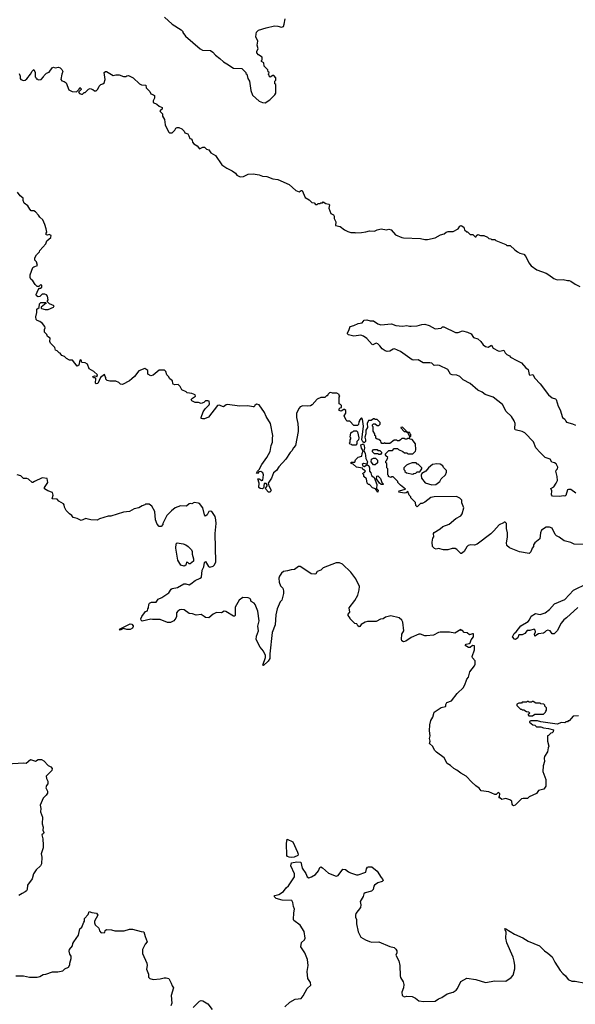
# Model space of a CAD drawing. Extents: x 2206940 to 2356632, y 511582 to 673215.
# Tile 47 of 228: x 2247400 to 2253907, y 560161 to 571695. Entities that reach past the tile are written whole.
import ezdxf

# ---------------------------------------------------------------- set-up
doc = ezdxf.new("R2010")
doc.units = 0

msp = doc.modelspace()

# ---------------------------------------------------------------- linework, layer by layer
at = {"layer": '0CON10XD'}
for points in [[(2249096, 571726), (2249184, 571644), (2249290, 571575), (2249310, 571555), (2249310, 571545), (2249342, 571502), (2249515, 571352), (2249539, 571339), (2249635, 571333), (2249662, 571315), (2249695, 571278), (2249745, 571242), (2249785, 571202), (2249827, 571177), (2249905, 571128), (2250002, 571122), (2250018, 571108), (2250050, 571075), (2250050, 571065), (2250060, 571055), (2250070, 571005), (2250090, 570975), (2250108, 570865), (2250125, 570810), (2250205, 570740), (2250243, 570723), (2250275, 570722)], [(2250275, 570722), (2250330, 570755), (2250390, 570815), (2250400, 570835), (2250400, 570935), (2250390, 570945), (2250390, 570975), (2250400, 570985), (2250400, 571015), (2250375, 571040), (2250365, 571040), (2250335, 571020), (2250322, 571032), (2250320, 571045), (2250310, 571055), (2250318, 571062), (2250320, 571075), (2250310, 571085), (2250308, 571108), (2250262, 571152), (2250258, 571188), (2250230, 571205), (2250230, 571215), (2250240, 571225), (2250238, 571255), (2250195, 571282), (2250178, 571305), (2250178, 571325), (2250192, 571355), (2250183, 571395), (2250190, 571445), (2250167, 571495), (2250169, 571525), (2250175, 571548), (2250195, 571570), (2250285, 571601), (2250385, 571624), (2250425, 571620), (2250465, 571607), (2250488, 571615), (2250498, 571642), (2250509, 571705)], [(2247392, 571065), (2247404, 571035), (2247406, 571006), (2247415, 570994), (2247446, 570984), (2247465, 570988), (2247485, 571001), (2247527, 571055), (2247545, 571092), (2247565, 571110), (2247580, 571075), (2247580, 571025), (2247588, 571018), (2247592, 571002), (2247605, 571000), (2247615, 570990), (2247650, 570995), (2247680, 571025), (2247685, 571040), (2247715, 571068), (2247745, 571080), (2247781, 571129), (2247795, 571140), (2247815, 571132), (2247855, 571140), (2247875, 571132), (2247895, 571112), (2247906, 571086), (2247892, 571058), (2247883, 570993), (2247895, 570978), (2247922, 570972), (2247943, 570955), (2247974, 570874), (2248015, 570852), (2248065, 570850), (2248098, 570882), (2248105, 570900), (2248120, 570885), (2248120, 570875), (2248090, 570845), (2248102, 570832), (2248125, 570822), (2248137, 570823), (2248155, 570840), (2248165, 570840), (2248205, 570880), (2248225, 570887), (2248255, 570878), (2248275, 570860), (2248295, 570860), (2248315, 570880), (2248330, 570915), (2248350, 570935), (2248375, 570942), (2248388, 570955), (2248400, 570995), (2248390, 571075), (2248403, 571087), (2248415, 571088), (2248495, 571042), (2248525, 571050), (2248565, 571050), (2248615, 571028), (2248642, 571028), (2248655, 571038), (2248675, 571040), (2248730, 571015), (2248803, 570943), (2248825, 570932), (2248876, 570926), (2248880, 570895), (2248925, 570852), (2248937, 570827), (2248966, 570816), (2248977, 570805), (2248977, 570775), (2248962, 570745), (2248962, 570725), (2249007, 570707), (2249035, 570680), (2249068, 570668), (2249070, 570645), (2249052, 570638), (2249040, 570625), (2249072, 570592), (2249072, 570565), (2249096, 570526), (2249104, 570464), (2249142, 570382), (2249155, 570370), (2249185, 570370), (2249215, 570400), (2249230, 570425), (2249245, 570432), (2249265, 570432), (2249298, 570418), (2249325, 570390), (2249335, 570370), (2249368, 570358), (2249382, 570335), (2249392, 570302), (2249408, 570298), (2249420, 570285)], [(2249420, 570285), (2249425, 570260), (2249441, 570241), (2249479, 570219), (2249505, 570180), (2249545, 570200), (2249565, 570200), (2249589, 570179), (2249615, 570170), (2249640, 570135), (2249693, 570103), (2249768, 569995), (2249826, 569956), (2249890, 569925), (2249926, 569896), (2249944, 569874), (2249983, 569853), (2250022, 569858), (2250074, 569886), (2250135, 569890), (2250206, 569876), (2250245, 569862), (2250295, 569858), (2250365, 569832), (2250425, 569823), (2250556, 569766), (2250635, 569692), (2250675, 569678), (2250695, 569692), (2250710, 569695), (2250745, 569612), (2250790, 569585), (2250823, 569553), (2250848, 569548), (2250865, 569530), (2250885, 569530), (2250895, 569540), (2250915, 569540), (2250925, 569550), (2250945, 569550), (2250955, 569560), (2250985, 569540), (2251020, 569535), (2251028, 569525), (2251020, 569485), (2251043, 569423), (2251075, 569408), (2251082, 569395), (2251084, 569364), (2251102, 569325), (2251100, 569285), (2251152, 569272), (2251205, 569232), (2251244, 569214), (2251277, 569203), (2251325, 569202), (2251335, 569198), (2251405, 569200), (2251455, 569208), (2251495, 569223), (2251555, 569217), (2251585, 569234), (2251635, 569246), (2251695, 569232), (2251725, 569242), (2251750, 569235), (2251803, 569173), (2251875, 569142), (2251895, 569138), (2252095, 569132), (2252145, 569118), (2252175, 569118), (2252265, 569140), (2252330, 569175), (2252370, 569185), (2252394, 569206), (2252420, 569215), (2252475, 569213), (2252534, 569246), (2252555, 569278), (2252572, 569282), (2252600, 569265), (2252610, 569235), (2252635, 569210), (2252645, 569208), (2252675, 569180), (2252707, 569177), (2252735, 569150), (2252745, 569150), (2252750, 569165), (2252765, 569178), (2252798, 569168), (2252835, 569168), (2252877, 569147), (2252895, 569130), (2252917, 569127), (2252925, 569120), (2252965, 569120), (2252978, 569108), (2253095, 569060), (2253105, 569050), (2253145, 569050), (2253197, 568997), (2253230, 568975), (2253258, 568958), (2253305, 568948), (2253329, 568919), (2253363, 568845), (2253391, 568811), (2253455, 568763), (2253566, 568726), (2253597, 568705), (2253655, 568663), (2253695, 568647), (2253765, 568652), (2253815, 568638), (2253835, 568640), (2253855, 568633), (2253905, 568598), (2253959, 568569)], [(2250362, 566788), (2250363, 566825), (2250336, 566965), (2250288, 567048), (2250267, 567095), (2250205, 567182), (2250175, 567192), (2250154, 567176), (2250145, 567160), (2250135, 567158), (2250071, 567171), (2249975, 567168), (2249835, 567188), (2249818, 567182), (2249785, 567158), (2249735, 567181), (2249716, 567174), (2249610, 567040), (2249565, 567018), (2249539, 567019), (2249527, 567025), (2249526, 567035), (2249549, 567101), (2249572, 567138), (2249618, 567182), (2249623, 567195), (2249620, 567225), (2249605, 567232), (2249578, 567232), (2249555, 567210), (2249525, 567200), (2249495, 567210), (2249455, 567212), (2249415, 567232), (2249410, 567245), (2249425, 567262), (2249460, 567285), (2249455, 567300), (2249415, 567317), (2249362, 567322), (2249350, 567335), (2249300, 567360), (2249279, 567399), (2249255, 567420), (2249215, 567417), (2249198, 567425), (2249194, 567434), (2249188, 567465), (2249157, 567487), (2249142, 567515), (2249122, 567535), (2249110, 567575), (2249095, 567590), (2249035, 567590), (2248965, 567530), (2248935, 567522), (2248902, 567542), (2248899, 567585), (2248865, 567608), (2248795, 567582), (2248746, 567515), (2248715, 567486), (2248685, 567464), (2248605, 567423), (2248580, 567425), (2248563, 567443), (2248525, 567462), (2248455, 567460), (2248425, 567470), (2248410, 567485), (2248410, 567505), (2248400, 567515), (2248395, 567540), (2248346, 567504), (2248316, 567435), (2248295, 567428), (2248286, 567436), (2248292, 567492), (2248285, 567500), (2248265, 567500), (2248258, 567515), (2248275, 567522), (2248295, 567520), (2248305, 567510), (2248310, 567535), (2248270, 567575), (2248214, 567604), (2248195, 567660), (2248167, 567677), (2248128, 567678), (2248118, 567708), (2248111, 567709), (2248104, 567705), (2248092, 567648), (2248075, 567638), (2248020, 567705), (2247985, 567708), (2247950, 567725), (2247925, 567750), (2247895, 567760), (2247880, 567775), (2247875, 567790), (2247862, 567792), (2247840, 567815), (2247820, 567825), (2247810, 567855), (2247760, 567905), (2247752, 567925), (2247758, 567965), (2247725, 567982), (2247719, 568009), (2247703, 568023), (2247690, 568035), (2247690, 568065), (2247700, 568085), (2247695, 568100), (2247666, 568136), (2247635, 568160), (2247605, 568170), (2247593, 568183), (2247588, 568215), (2247601, 568265), (2247600, 568305), (2247628, 568322), (2247632, 568365), (2247648, 568382), (2247705, 568380), (2247710, 568375), (2247652, 568328), (2247650, 568315), (2247655, 568310), (2247699, 568299), (2247735, 568299), (2247795, 568328), (2247802, 568342), (2247750, 568365), (2247722, 568392), (2247732, 568415), (2247727, 568455), (2247715, 568470), (2247695, 568478), (2247665, 568478), (2247635, 568452), (2247615, 568450), (2247595, 568460), (2247592, 568475), (2247615, 568530), (2247632, 568548), (2247645, 568550), (2247658, 568562), (2247660, 568585), (2247645, 568590), (2247625, 568570), (2247605, 568570), (2247581, 568591), (2247552, 568635), (2247532, 568655), (2247522, 568675), (2247522, 568705), (2247555, 568790), (2247565, 568800), (2247610, 568815), (2247597, 568857), (2247578, 568878), (2247578, 568905), (2247595, 568940), (2247630, 568975), (2247635, 568990), (2247705, 569070), (2247717, 569103), (2247766, 569144), (2247768, 569165), (2247745, 569178), (2247725, 569170), (2247710, 569175), (2247710, 569195), (2247718, 569205), (2247710, 569245), (2247696, 569295), (2247670, 569350), (2247635, 569382), (2247622, 569405), (2247585, 569443), (2247565, 569457), (2247535, 569457), (2247517, 569477), (2247495, 569514), (2247454, 569544), (2247441, 569575), (2247440, 569605), (2247405, 569630), (2247376, 569676)], [(2253915, 566149), (2253853, 566193), (2253827, 566193), (2253814, 566186), (2253795, 566120), (2253785, 566112), (2253765, 566118), (2253725, 566111), (2253640, 566115), (2253628, 566128), (2253633, 566175), (2253622, 566205), (2253656, 566224), (2253684, 566265), (2253697, 566295), (2253694, 566344), (2253678, 566405), (2253682, 566418), (2253699, 566435), (2253701, 566455), (2253682, 566492), (2253665, 566504), (2253631, 566511), (2253612, 566545), (2253556, 566565), (2253495, 566625), (2253445, 566680), (2253419, 566749), (2253315, 566855), (2253285, 566872), (2253201, 566891), (2253197, 566905), (2253201, 566965), (2253193, 566995), (2253158, 567048), (2253097, 567107), (2253055, 567186), (2252945, 567272), (2252853, 567303), (2252815, 567331), (2252766, 567356), (2252675, 567434), (2252594, 567475), (2252555, 567517), (2252519, 567529), (2252465, 567534), (2252445, 567544), (2252416, 567596), (2252315, 567644), (2252299, 567649), (2252255, 567645), (2252225, 567670), (2252205, 567677), (2252125, 567677), (2252065, 567711), (2252015, 567706), (2251995, 567710), (2251858, 567808), (2251789, 567839), (2251775, 567837), (2251735, 567810), (2251705, 567807), (2251680, 567815), (2251645, 567838), (2251619, 567875), (2251596, 567896), (2251575, 567904), (2251535, 567887), (2251529, 567889), (2251465, 567960), (2251425, 567987), (2251395, 567998), (2251315, 567986), (2251252, 568002), (2251239, 568015), (2251238, 568025), (2251256, 568055), (2251271, 568099), (2251315, 568112), (2251363, 568137), (2251410, 568145), (2251434, 568176), (2251465, 568180), (2251505, 568169), (2251545, 568167), (2251595, 568132), (2251628, 568122), (2251754, 568134), (2251805, 568112), (2251885, 568106), (2251935, 568114), (2251965, 568104), (2251985, 568104), (2252055, 568109), (2252110, 568125), (2252145, 568128), (2252195, 568114), (2252265, 568074), (2252335, 568080), (2252350, 568095), (2252366, 568096), (2252505, 568029), (2252535, 568030), (2252585, 568050), (2252645, 568036), (2252686, 568016), (2252715, 567972), (2252765, 567958), (2252800, 567925), (2252828, 567885), (2252856, 567866), (2252885, 567860), (2252925, 567882), (2252946, 567846), (2253004, 567814), (2253025, 567811), (2253070, 567825), (2253084, 567794), (2253104, 567774), (2253135, 567757), (2253150, 567740), (2253222, 567702), (2253275, 567676), (2253327, 567617), (2253355, 567598), (2253367, 567537), (2253375, 567532), (2253408, 567538), (2253434, 567494), (2253495, 567428), (2253595, 567300), (2253635, 567267), (2253675, 567253), (2253683, 567245), (2253708, 567168), (2253730, 567125), (2253756, 567036), (2253784, 567014), (2253795, 566990), (2253805, 566982), (2253875, 566962), (2253908, 566945)], [(2254017, 565547), (2253895, 565552), (2253855, 565570), (2253775, 565592), (2253720, 565635), (2253685, 565650), (2253670, 565665), (2253635, 565738), (2253605, 565750), (2253565, 565750), (2253512, 565715), (2253498, 565685), (2253490, 565615), (2253432, 565565), (2253418, 565542), (2253417, 565523), (2253400, 565505), (2253385, 565460), (2253375, 565448), (2253365, 565443), (2253255, 565460), (2253135, 565509), (2253107, 565535), (2253100, 565565), (2253113, 565635), (2253113, 565683), (2253100, 565735), (2253100, 565795), (2253085, 565810), (2253075, 565810), (2253068, 565802), (2253015, 565778), (2252953, 565707), (2252916, 565674), (2252757, 565553), (2252725, 565539), (2252685, 565543), (2252654, 565536), (2252635, 565518), (2252604, 565466), (2252575, 565442), (2252565, 565442), (2252519, 565489), (2252499, 565499), (2252465, 565500), (2252415, 565483), (2252365, 565483), (2252305, 565500), (2252276, 565494), (2252259, 565499), (2252235, 565525), (2252231, 565575), (2252238, 565622), (2252252, 565638), (2252248, 565675), (2252254, 565686), (2252325, 565732), (2252355, 565760), (2252430, 565785), (2252507, 565853), (2252565, 565882), (2252582, 565905), (2252600, 565975), (2252580, 566035), (2252580, 566065), (2252555, 566090), (2252515, 566110), (2252254, 566106), (2252214, 566096), (2252145, 566042), (2252115, 566028), (2252093, 566027), (2252055, 565990), (2252040, 566005), (2252035, 566040), (2251980, 566095), (2251980, 566105), (2251960, 566125), (2251945, 566168), (2251927, 566153), (2251902, 566148), (2251842, 566162), (2251843, 566177), (2251920, 566195), (2251861, 566241), (2251830, 566275), (2251830, 566285), (2251775, 566340), (2251755, 566340), (2251745, 566332), (2251720, 566345), (2251720, 566355), (2251710, 566365), (2251710, 566435), (2251700, 566445), (2251700, 566495), (2251690, 566505), (2251690, 566525), (2251700, 566535), (2251710, 566565), (2251690, 566585), (2251690, 566595), (2251680, 566605), (2251722, 566648), (2251765, 566650), (2251785, 566670), (2251825, 566670), (2251835, 566660), (2251888, 566638), (2251905, 566620), (2251935, 566620), (2251945, 566610), (2252005, 566610), (2252035, 566640), (2252040, 566655), (2252037, 566727), (2251998, 566778), (2251975, 566780), (2251965, 566790), (2251945, 566790), (2251935, 566780), (2251915, 566780), (2251905, 566790), (2251875, 566790), (2251858, 566772), (2251845, 566760), (2251825, 566760), (2251815, 566770), (2251785, 566770), (2251735, 566730), (2251685, 566730), (2251675, 566740), (2251665, 566730), (2251642, 566732), (2251632, 566742), (2251628, 566758), (2251608, 566778), (2251585, 566780), (2251572, 566792), (2251570, 566815), (2251560, 566825), (2251560, 566845), (2251540, 566875), (2251540, 566925), (2251530, 566935), (2251532, 566948), (2251545, 566960), (2251565, 566960), (2251585, 566940), (2251605, 566940), (2251620, 566955), (2251620, 566975), (2251585, 567010), (2251565, 567010), (2251555, 567020), (2251545, 567020), (2251515, 567000), (2251485, 567000), (2251471, 566965), (2251473, 566917), (2251454, 566885), (2251454, 566845), (2251441, 566805), (2251451, 566775), (2251449, 566755), (2251435, 566740), (2251418, 566748), (2251406, 566775), (2251426, 566935), (2251416, 567016), (2251405, 567030), (2251380, 567005), (2251380, 566995), (2251370, 566985), (2251367, 566953), (2251355, 566940), (2251315, 566940), (2251265, 566990), (2251235, 566990), (2251222, 567002), (2251200, 567055), (2251220, 567085), (2251220, 567115), (2251205, 567130), (2251195, 567130), (2251165, 567110), (2251140, 567115), (2251140, 567135), (2251152, 567148), (2251168, 567152), (2251170, 567175), (2251158, 567188), (2251140, 567195), (2251140, 567275), (2251150, 567285), (2251142, 567292), (2251140, 567305), (2251115, 567320), (2251065, 567320), (2251045, 567328), (2251028, 567322), (2251010, 567305), (2251005, 567290), (2250995, 567290), (2250975, 567270), (2250925, 567270), (2250885, 567250), (2250826, 567184), (2250805, 567172), (2250765, 567168), (2250715, 567172), (2250685, 567158), (2250672, 567145), (2250642, 567085), (2250640, 567035), (2250657, 566965), (2250663, 566905), (2250661, 566869), (2250632, 566708), (2250605, 566680), (2250588, 566645), (2250568, 566625), (2250516, 566545), (2250435, 566457), (2250406, 566414), (2250373, 566385), (2250350, 566325), (2250310, 566265), (2250318, 566235), (2250346, 566185), (2250335, 566162), (2250315, 566160), (2250282, 566195), (2250280, 566205), (2250300, 566235), (2250298, 566248), (2250285, 566260), (2250265, 566260), (2250258, 566235), (2250260, 566215), (2250245, 566200), (2250215, 566202), (2250200, 566215), (2250204, 566265), (2250190, 566315), (2250205, 566316), (2250235, 566298), (2250249, 566301), (2250256, 566365), (2250248, 566385), (2250225, 566401), (2250202, 566398), (2250185, 566378), (2250174, 566384), (2250184, 566405), (2250205, 566426), (2250234, 566486), (2250295, 566565), (2250334, 566636), (2250346, 566705), (2250360, 566745), (2250362, 566788)], [(2251335, 566710), (2251295, 566710), (2251285, 566720), (2251272, 566722), (2251260, 566735), (2251270, 566745), (2251270, 566775), (2251280, 566785), (2251280, 566795), (2251270, 566805), (2251280, 566855), (2251292, 566868), (2251305, 566870), (2251315, 566880), (2251345, 566880), (2251358, 566868), (2251372, 566795), (2251367, 566773), (2251350, 566755), (2251350, 566725), (2251335, 566710)], [(2251965, 566800), (2251980, 566815), (2251980, 566835), (2251972, 566842), (2251968, 566858), (2251940, 566860), (2251938, 566868), (2251930, 566870), (2251928, 566878), (2251885, 566920), (2251862, 566918), (2251862, 566912), (2251902, 566872), (2251930, 566870), (2251932, 566862), (2251940, 566860), (2251960, 566825), (2251965, 566800)], [(2251595, 566160), (2251568, 566198), (2251532, 566212), (2251495, 566250), (2251485, 566250), (2251470, 566265), (2251460, 566315), (2251430, 566345), (2251430, 566365), (2251420, 566375), (2251422, 566388), (2251438, 566392), (2251450, 566405), (2251435, 566420), (2251422, 566422), (2251415, 566440), (2251345, 566452), (2251305, 566490), (2251282, 566495), (2251280, 566505), (2251285, 566510), (2251325, 566510), (2251332, 566538), (2251365, 566570), (2251407, 566583), (2251409, 566615), (2251422, 566645), (2251403, 566675), (2251397, 566713), (2251415, 566723), (2251425, 566722), (2251436, 566706), (2251438, 566675), (2251430, 566645), (2251447, 566617), (2251453, 566553), (2251473, 566515), (2251465, 566490), (2251425, 566498), (2251410, 566485), (2251420, 566470), (2251435, 566462), (2251465, 566480), (2251475, 566480), (2251488, 566468), (2251496, 566446), (2251498, 566405), (2251512, 566385), (2251522, 566355), (2251551, 566331), (2251582, 566252), (2251578, 566205), (2251597, 566185), (2251595, 566160)], [(2251625, 566600), (2251605, 566600), (2251595, 566610), (2251555, 566610), (2251532, 566632), (2251530, 566645), (2251545, 566660), (2251585, 566660), (2251595, 566650), (2251617, 566647), (2251640, 566625), (2251625, 566600)], [(2251565, 566480), (2251545, 566480), (2251518, 566515), (2251520, 566545), (2251545, 566560), (2251568, 566558), (2251590, 566535), (2251590, 566505), (2251565, 566480)], [(2252005, 566372), (2252015, 566380), (2252038, 566382), (2252055, 566400), (2252085, 566400), (2252110, 566435), (2252110, 566445), (2252088, 566468), (2252065, 566490), (2252055, 566490), (2252042, 566502), (2251998, 566502), (2251955, 566488), (2251930, 566475), (2251900, 566445), (2251900, 566425), (2251910, 566415), (2251912, 566402), (2251930, 566385), (2252005, 566372)], [(2252225, 566247), (2252275, 566252), (2252320, 566285), (2252335, 566318), (2252388, 566365), (2252400, 566395), (2252400, 566415), (2252365, 566450), (2252355, 566470), (2252325, 566490), (2252285, 566492), (2252236, 566484), (2252188, 566445), (2252155, 566407), (2252111, 566379), (2252101, 566359), (2252107, 566325), (2252148, 566268), (2252225, 566247)], [(2253945, 563542), (2253883, 563537), (2253835, 563480), (2253825, 563480), (2253815, 563470), (2253795, 563470), (2253785, 563460), (2253745, 563463), (2253695, 563441), (2253505, 563470), (2253465, 563483), (2253385, 563482), (2253370, 563475), (2253370, 563465), (2253410, 563435), (2253435, 563430), (2253453, 563413), (2253505, 563412), (2253535, 563398), (2253595, 563392), (2253650, 563375), (2253648, 563352), (2253635, 563340), (2253622, 563338), (2253595, 563310), (2253580, 563305), (2253580, 563245), (2253598, 563185), (2253588, 563165), (2253582, 563118), (2253548, 563065), (2253543, 563045), (2253548, 563005), (2253532, 562955), (2253527, 562887), (2253563, 562793), (2253560, 562715), (2253539, 562681), (2253476, 562664), (2253451, 562629), (2253368, 562592), (2253347, 562573), (2253295, 562572), (2253275, 562567), (2253203, 562493), (2253185, 562488), (2253175, 562492), (2253168, 562505), (2253165, 562540), (2253140, 562555), (2253095, 562572), (2253045, 562562), (2253025, 562580), (2253015, 562580), (2253010, 562585), (2253020, 562595), (2253022, 562625), (2253005, 562642), (2252980, 562620), (2252965, 562618), (2252895, 562652), (2252805, 562662), (2252783, 562693), (2252741, 562721), (2252695, 562762), (2252630, 562835), (2252565, 562868), (2252520, 562905), (2252484, 562924), (2252445, 562960), (2252405, 562982), (2252370, 563050), (2252282, 563115), (2252262, 563135), (2252233, 563185), (2252198, 563218), (2252208, 563245), (2252200, 563275), (2252206, 563305), (2252199, 563365), (2252202, 563435), (2252214, 563485), (2252240, 563525), (2252256, 563584), (2252335, 563638), (2252385, 563648), (2252392, 563655), (2252392, 563675), (2252402, 563695), (2252457, 563715), (2252525, 563803), (2252596, 563874), (2252619, 563915), (2252627, 563945), (2252635, 563970), (2252657, 563993), (2252671, 564055), (2252727, 564125), (2252734, 564146), (2252734, 564184), (2252705, 564220), (2252700, 564235), (2252728, 564315), (2252725, 564362), (2252704, 564366), (2252675, 564340), (2252655, 564340), (2252618, 564365), (2252629, 564381), (2252665, 564388), (2252674, 564396), (2252689, 564431), (2252713, 564465), (2252715, 564500), (2252705, 564502), (2252668, 564488), (2252642, 564512), (2252605, 564518), (2252585, 564540), (2252575, 564540), (2252565, 564550), (2252495, 564508), (2252435, 564520), (2252325, 564522), (2252305, 564518), (2252246, 564484), (2252165, 564477), (2252145, 564477), (2252095, 564498), (2252076, 564496), (2251985, 564457), (2251924, 564416), (2251895, 564408), (2251877, 564417), (2251870, 564435), (2251877, 564495), (2251897, 564535), (2251886, 564636), (2251875, 564660), (2251845, 564690), (2251745, 564712), (2251685, 564698), (2251655, 564678), (2251625, 564671), (2251575, 564644), (2251475, 564644), (2251445, 564637), (2251400, 564610), (2251385, 564588), (2251375, 564582), (2251360, 564595), (2251348, 564618), (2251325, 564620), (2251270, 564675), (2251270, 564685), (2251248, 564715), (2251248, 564732), (2251267, 564755), (2251258, 564805), (2251325, 564890), (2251362, 564955), (2251377, 565017), (2251378, 565055), (2251336, 565146), (2251278, 565225), (2251180, 565315), (2251145, 565332), (2251105, 565332), (2250955, 565272), (2250925, 565248), (2250885, 565232), (2250868, 565205), (2250855, 565198), (2250813, 565203), (2250705, 565278), (2250685, 565288), (2250665, 565288), (2250617, 565253), (2250578, 565252), (2250535, 565238), (2250488, 565232), (2250467, 565213), (2250442, 565178), (2250436, 565154), (2250439, 565105), (2250454, 565065), (2250480, 565035), (2250490, 565005), (2250490, 564975), (2250470, 564895), (2250452, 564875), (2250416, 564795), (2250399, 564725), (2250391, 564605), (2250358, 564518), (2250329, 564265), (2250328, 564212), (2250311, 564179), (2250255, 564128), (2250248, 564135), (2250277, 564225), (2250277, 564247), (2250256, 564296), (2250218, 564345), (2250168, 564435), (2250174, 564475), (2250195, 564535), (2250190, 564590), (2250206, 564655), (2250190, 564765), (2250156, 564845), (2250145, 564859), (2250110, 564880), (2250103, 564905), (2250095, 564913), (2250075, 564923), (2250015, 564926), (2249970, 564895), (2249923, 564815), (2249924, 564716), (2249915, 564707), (2249905, 564707), (2249815, 564762), (2249795, 564768), (2249762, 564748), (2249705, 564750), (2249665, 564731), (2249615, 564690), (2249575, 564691), (2249559, 564705), (2249525, 564726), (2249465, 564719), (2249425, 564734), (2249385, 564739), (2249325, 564783), (2249296, 564786), (2249275, 564783), (2249253, 564767), (2249238, 564745), (2249237, 564705), (2249229, 564685), (2249205, 564654), (2249165, 564633), (2249130, 564635), (2249045, 564668), (2248955, 564668), (2248935, 564672), (2248835, 564650), (2248822, 564662), (2248820, 564675), (2248832, 564705), (2248875, 564762), (2248898, 564772), (2248900, 564795), (2248910, 564805), (2248912, 564845), (2248921, 564859), (2248945, 564872), (2248997, 564873), (2249020, 564905), (2249065, 564928), (2249147, 564983), (2249174, 565025), (2249185, 565032), (2249248, 565042), (2249323, 565087), (2249345, 565088), (2249385, 565076), (2249406, 565085), (2249454, 565126), (2249515, 565151), (2249528, 565165), (2249538, 565245), (2249556, 565285), (2249565, 565338), (2249575, 565350), (2249611, 565291), (2249625, 565280), (2249665, 565292), (2249681, 565309), (2249696, 565345), (2249691, 565675), (2249700, 565795), (2249698, 565835), (2249688, 565875), (2249652, 565932), (2249635, 565938), (2249615, 565932), (2249596, 565894), (2249575, 565880), (2249564, 565895), (2249546, 565976), (2249506, 566026), (2249495, 566032), (2249445, 566038), (2249417, 566023), (2249405, 566028), (2249385, 566022), (2249352, 565998), (2249285, 566000), (2249220, 565975), (2249177, 565943), (2249124, 565886), (2249078, 565795), (2249075, 565780), (2249055, 565760), (2249035, 565760), (2249010, 565785), (2248992, 565835), (2248982, 565935), (2248946, 565996), (2248915, 566020), (2248875, 566020), (2248865, 566010), (2248835, 566002), (2248795, 565978), (2248740, 565965), (2248685, 565933), (2248615, 565927), (2248469, 565881), (2248435, 565880), (2248335, 565847), (2248309, 565831), (2248235, 565836), (2248200, 565845), (2248175, 565851), (2248119, 565829), (2248075, 565852), (2248025, 565862), (2248012, 565885), (2247982, 565905), (2247944, 565944), (2247924, 565984), (2247922, 566012), (2247913, 566023), (2247860, 566055), (2247837, 566077), (2247782, 566082), (2247792, 566125), (2247786, 566156), (2247730, 566175), (2247691, 566201), (2247690, 566215), (2247731, 566275), (2247722, 566322), (2247665, 566328), (2247573, 566287), (2247555, 566272), (2247545, 566272), (2247504, 566314), (2247485, 566320), (2247445, 566320), (2247415, 566352), (2247370, 566365)], [(2251655, 566250), (2251635, 566252), (2251612, 566265), (2251578, 566318), (2251582, 566348), (2251595, 566350), (2251625, 566320), (2251642, 566272), (2251660, 566255), (2251655, 566250)], [(2249325, 565294), (2249286, 565306), (2249253, 565365), (2249228, 565505), (2249233, 565555), (2249245, 565566), (2249315, 565556), (2249345, 565542), (2249375, 565522), (2249412, 565485), (2249420, 565465), (2249419, 565435), (2249435, 565380), (2249435, 565352), (2249395, 565320), (2249385, 565320), (2249368, 565338), (2249355, 565340), (2249344, 565306), (2249325, 565294)], [(2253935, 564808), (2253805, 564687), (2253774, 564666), (2253741, 564625), (2253694, 564535), (2253661, 564499), (2253635, 564500), (2253614, 564535), (2253585, 564544), (2253564, 564536), (2253548, 564515), (2253535, 564509), (2253475, 564499), (2253435, 564473), (2253431, 564495), (2253442, 564525), (2253436, 564545), (2253424, 564554), (2253375, 564539), (2253345, 564538), (2253317, 564503), (2253285, 564491), (2253245, 564488), (2253234, 564455), (2253205, 564434), (2253195, 564438), (2253173, 564465), (2253193, 564505), (2253216, 564524), (2253271, 564595), (2253354, 564646), (2253371, 564665), (2253391, 564709), (2253439, 564739), (2253495, 564727), (2253555, 564746), (2253605, 564785), (2253665, 564851), (2253785, 564903), (2253886, 565014), (2254045, 565092)], [(2248575, 564542), (2248570, 564555), (2248695, 564618), (2248714, 564614), (2248728, 564595), (2248730, 564585), (2248723, 564567), (2248695, 564552), (2248655, 564550), (2248615, 564562), (2248575, 564542)], [(2253405, 563540), (2253435, 563560), (2253535, 563560), (2253558, 563582), (2253560, 563595), (2253570, 563605), (2253570, 563635), (2253550, 563655), (2253550, 563665), (2253538, 563678), (2253505, 563680), (2253495, 563690), (2253445, 563690), (2253415, 563710), (2253405, 563710), (2253395, 563700), (2253365, 563700), (2253355, 563710), (2253345, 563710), (2253335, 563700), (2253285, 563700), (2253275, 563690), (2253245, 563690), (2253222, 563678), (2253222, 563662), (2253265, 563620), (2253275, 563620), (2253285, 563610), (2253305, 563610), (2253335, 563590), (2253358, 563588), (2253370, 563575), (2253368, 563562), (2253350, 563555), (2253362, 563542), (2253405, 563540)], [(2247255, 562980), (2247445, 562990), (2247475, 562987), (2247525, 563028), (2247585, 563010), (2247615, 563028), (2247635, 563030), (2247657, 563027), (2247683, 563013), (2247735, 562958), (2247763, 562943), (2247780, 562925), (2247775, 562900), (2247710, 562835), (2247712, 562805), (2247728, 562775), (2247728, 562745), (2247712, 562725), (2247708, 562695), (2247726, 562656), (2247726, 562635), (2247710, 562610), (2247673, 562577), (2247639, 562495), (2247647, 562455), (2247643, 562415), (2247666, 562355), (2247664, 562274), (2247676, 562235), (2247672, 562202), (2247682, 562175), (2247679, 562161), (2247660, 562145), (2247671, 562101), (2247676, 562025), (2247674, 561995), (2247652, 561922), (2247658, 561885), (2247656, 561805), (2247645, 561783), (2247593, 561735), (2247562, 561688), (2247545, 561630), (2247493, 561555), (2247487, 561505), (2247478, 561492), (2247465, 561478), (2247428, 561458), (2247388, 561435)], [(2250585, 561879), (2250556, 561884), (2250535, 561893), (2250529, 561905), (2250524, 562045), (2250533, 562097), (2250598, 562065), (2250655, 561945), (2250662, 561918), (2250658, 561905), (2250615, 561884), (2250585, 561879)], [(2250505, 560131), (2250565, 560186), (2250625, 560223), (2250695, 560229), (2250721, 560259), (2250767, 560345), (2250810, 560385), (2250806, 560415), (2250774, 560464), (2250768, 560545), (2250780, 560615), (2250770, 560685), (2250739, 560765), (2250694, 560835), (2250699, 560885), (2250734, 560916), (2250743, 560935), (2250730, 561015), (2250685, 561087), (2250612, 561142), (2250607, 561155), (2250611, 561231), (2250618, 561275), (2250606, 561306), (2250599, 561355), (2250586, 561376), (2250475, 561380), (2250405, 561401), (2250381, 561425), (2250388, 561435), (2250435, 561448), (2250489, 561481), (2250521, 561525), (2250550, 561550), (2250618, 561655), (2250619, 561689), (2250577, 561785), (2250585, 561820), (2250645, 561831), (2250692, 561825), (2250707, 561755), (2250753, 561695), (2250768, 561655), (2250785, 561643), (2250817, 561653), (2250865, 561683), (2250899, 561725), (2250915, 561762), (2250925, 561771), (2250945, 561761), (2251015, 561698), (2251105, 561663), (2251128, 561672), (2251186, 561744), (2251215, 561742), (2251252, 561712), (2251275, 561703), (2251345, 561676), (2251365, 561676), (2251455, 561708), (2251463, 561747), (2251475, 561767), (2251485, 561772), (2251525, 561770), (2251585, 561722), (2251633, 561645), (2251652, 561625), (2251657, 561613), (2251645, 561598), (2251595, 561584), (2251555, 561557), (2251546, 561544), (2251538, 561505), (2251519, 561485), (2251445, 561468), (2251430, 561455), (2251421, 561425), (2251389, 561365), (2251396, 561325), (2251392, 561295), (2251337, 561225), (2251331, 561205), (2251332, 561182), (2251343, 561153), (2251344, 561104), (2251365, 561010), (2251395, 560948), (2251450, 560915), (2251498, 560898), (2251525, 560891), (2251605, 560894), (2251735, 560839), (2251785, 560825), (2251807, 560807), (2251817, 560787), (2251816, 560764), (2251807, 560735), (2251840, 560670), (2251851, 560615), (2251856, 560495), (2251861, 560475), (2251891, 560425), (2251900, 560395), (2251896, 560355), (2251874, 560305), (2251878, 560265), (2251905, 560248), (2251935, 560257), (2251995, 560252), (2252034, 560234), (2252075, 560200), (2252135, 560193), (2252265, 560198), (2252304, 560226), (2252345, 560240), (2252405, 560283), (2252475, 560302), (2252512, 560325), (2252529, 560345), (2252565, 560427), (2252635, 560469), (2252743, 560453), (2252855, 560418), (2252965, 560437), (2253095, 560432), (2253156, 560474), (2253178, 560502), (2253197, 560575), (2253197, 560615), (2253193, 560665), (2253181, 560715), (2253105, 560880), (2253093, 560935), (2253097, 561005), (2253084, 561034), (2253080, 561050), (2253095, 561047), (2253195, 560982), (2253291, 560941), (2253355, 560900), (2253486, 560846), (2253547, 560787), (2253585, 560762), (2253635, 560718), (2253668, 560655), (2253729, 560559), (2253761, 560521), (2253792, 560495), (2253825, 560452), (2253865, 560432), (2253905, 560432), (2254025, 560410)], [(2247355, 560496), (2247445, 560496), (2247515, 560480), (2247605, 560481), (2247635, 560487), (2247675, 560509), (2247705, 560513), (2247785, 560543), (2247845, 560540), (2247905, 560552), (2247930, 560575), (2247973, 560597), (2247987, 560623), (2247988, 560645), (2248003, 560697), (2248002, 560725), (2247988, 560748), (2247980, 560785), (2247982, 560805), (2248020, 560845), (2248024, 560875), (2248033, 560895), (2248088, 560972), (2248104, 561046), (2248127, 561063), (2248150, 561125), (2248160, 561135), (2248158, 561165), (2248202, 561215), (2248215, 561250), (2248245, 561238), (2248298, 561228), (2248317, 561207), (2248278, 561135), (2248278, 561115), (2248285, 561092), (2248328, 561055), (2248335, 561020), (2248355, 561000), (2248398, 561002), (2248400, 561025), (2248415, 561038), (2248475, 561032), (2248515, 561020), (2248625, 561020), (2248685, 561042), (2248723, 561043), (2248823, 561013), (2248855, 561010), (2248868, 560955), (2248892, 560895), (2248868, 560865), (2248838, 560805), (2248837, 560755), (2248889, 560645), (2248894, 560615), (2248884, 560574), (2248908, 560515), (2248908, 560478), (2248923, 560463), (2248965, 560453), (2249045, 560461), (2249093, 560473), (2249115, 560473), (2249145, 560462), (2249175, 560410), (2249186, 560376), (2249202, 560355), (2249173, 560265), (2249180, 560175), (2249170, 560145)], [(2249430, 560125), (2249505, 560197), (2249525, 560207), (2249545, 560202), (2249605, 560168), (2249655, 560102)]]:
    msp.add_lwpolyline(points, dxfattribs=at)

doc.saveas('drawing.dxf')
